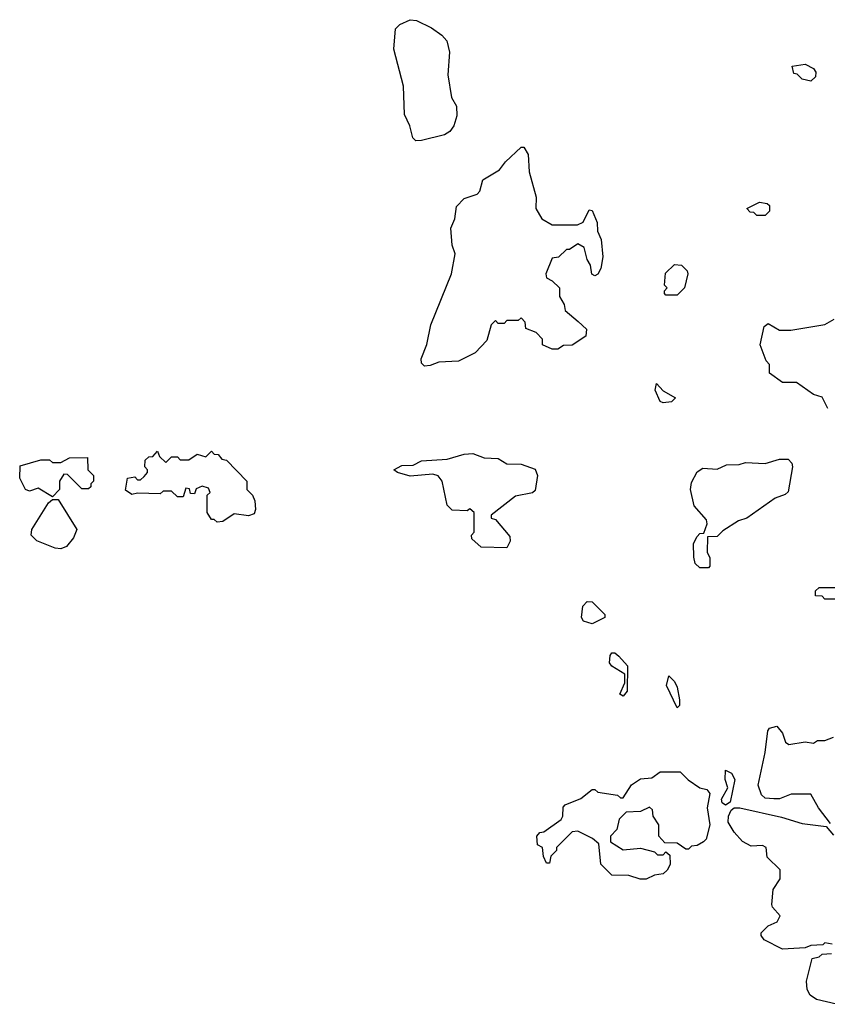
# Model space of a CAD drawing. Extents: x 1862350 to 2057294, y 212041 to 437318.
# Tile 198 of 256: x 1995720 to 1998563, y 303993 to 307459. Entities that reach past the tile are written whole.
import ezdxf

# ---------------------------------------------------------------- set-up
doc = ezdxf.new("R2010")
doc.units = 0

msp = doc.modelspace()

# ---------------------------------------------------------------- linework, layer by layer
at = {"layer": '0CON10XD'}
for points in [[(1997115, 307033.3), (1997103.9, 307043.9), (1997093.8, 307085), (1997074.2, 307125), (1997071.2, 307225), (1997037.5, 307355), (1997042.9, 307427.1), (1997058, 307442), (1997095, 307459.2), (1997116.6, 307456.6), (1997170.3, 307430.3), (1997206.7, 307405), (1997223.3, 307385), (1997233.3, 307345), (1997226.7, 307265), (1997240, 307185), (1997257.5, 307155), (1997259.3, 307120.7), (1997248.8, 307085), (1997234.2, 307065.8), (1997215.7, 307054.3), (1997135, 307033.8), (1997115, 307033.3)], [(1998505, 307242.5), (1998475, 307250), (1998457, 307267), (1998445, 307270), (1998440, 307295), (1998485, 307302.5), (1998515, 307287.5), (1998522.5, 307275), (1998521.7, 307258.3), (1998505, 307242.5)], [(1997145, 306240), (1997135, 306250), (1997133.8, 306265), (1997153.8, 306316.2), (1997167.5, 306385), (1997240, 306565), (1997252.5, 306635), (1997242.5, 306665), (1997237.5, 306725), (1997251.7, 306758.3), (1997258.3, 306801.7), (1997285, 306830), (1997330, 306845), (1997340, 306855), (1997350, 306895), (1997409.3, 306930.7), (1997430.7, 306959.3), (1997485, 307010), (1997495, 307010), (1997510, 306985), (1997513.6, 306923.6), (1997538, 306835), (1997536.7, 306795), (1997558.3, 306758.3), (1997595, 306737.5), (1997683.3, 306736.7), (1997703.3, 306746.7), (1997725, 306790), (1997735, 306787.5), (1997753.3, 306745), (1997753.8, 306715), (1997766.5, 306685), (1997772.5, 306625), (1997766.3, 306583.7), (1997755, 306563.3), (1997745, 306557.5), (1997733.8, 306563.8), (1997730, 306595), (1997717.5, 306615), (1997707, 306657), (1997685, 306670), (1997655, 306650), (1997645, 306650), (1997617, 306623), (1997595, 306620), (1997572.5, 306565), (1997575, 306550), (1997595, 306540), (1997620, 306515), (1997620, 306485), (1997637, 306457), (1997640, 306435), (1997686.4, 306396.4), (1997715, 306370), (1997712.5, 306345), (1997665, 306313.3), (1997635, 306312.5), (1997615, 306300), (1997595, 306300), (1997560, 306315), (1997560, 306335), (1997538.3, 306358.3), (1997501.7, 306371.7), (1997500, 306395), (1997485, 306410), (1997475, 306400), (1997435, 306400), (1997425, 306390), (1997405, 306390), (1997395, 306400), (1997380, 306385), (1997365, 306330), (1997323, 306287), (1997265, 306257.5), (1997195, 306253.3), (1997165, 306242.5), (1997145, 306240)], [(1998345, 306770), (1998315, 306770), (1998305, 306780), (1998291.7, 306781.7), (1998280, 306795), (1998325, 306816.7), (1998351.7, 306811.7), (1998360, 306805), (1998360, 306785), (1998345, 306770)], [(1998035, 306490), (1997995, 306490), (1997990, 306495), (1997990, 306505), (1998000, 306515), (1997990, 306525), (1997993, 306567), (1998025, 306597.5), (1998050, 306595), (1998070, 306575), (1998072.5, 306565), (1998060, 306515), (1998035, 306490)], [(1998565, 306090), (1998545, 306130), (1998515, 306140), (1998455, 306182.5), (1998405, 306182.5), (1998360, 306215), (1998360, 306245), (1998348.3, 306258.3), (1998326.7, 306315), (1998341.2, 306378.8), (1998355, 306390), (1998395, 306366.7), (1998435, 306366.2), (1998555, 306386.7), (1998587.5, 306405)], [(1997985, 306110), (1997974.2, 306115), (1997956.7, 306155), (1997961.7, 306178.3), (1997985, 306152.5), (1998028.3, 306128.3), (1998015, 306114), (1997985, 306110)], [(1996415, 305690), (1996405, 305700), (1996395, 305700), (1996380, 305725), (1996380, 305785), (1996390, 305795), (1996385, 305810), (1996362.5, 305817.5), (1996341.7, 305808.3), (1996335, 305790), (1996321.7, 305791.7), (1996318.3, 305808.3), (1996305, 305810), (1996295, 305780), (1996275, 305780), (1996255, 305800), (1996225, 305800), (1996215, 305790), (1996135, 305792.5), (1996115, 305787.5), (1996093, 305803), (1996100, 305845), (1996125, 305850), (1996135, 305840), (1996145, 305840), (1996158.3, 305851.7), (1996170, 305865), (1996170, 305875), (1996160, 305885), (1996161.7, 305908.3), (1996175, 305920), (1996188.3, 305921.7), (1996205, 305940), (1996211.7, 305921.7), (1996235, 305900), (1996255, 305920), (1996275, 305920), (1996285, 305910), (1996315, 305910), (1996345, 305930), (1996375, 305920), (1996395, 305940), (1996405, 305930), (1996418.3, 305928.3), (1996431.7, 305911.7), (1996448.3, 305908.3), (1996520, 305835), (1996520, 305805), (1996540, 305785), (1996547.5, 305765), (1996550, 305735), (1996545, 305720), (1996525, 305712.5), (1996475, 305720), (1996435, 305692.5), (1996415, 305690)], [(1997435, 305600), (1997345, 305602.5), (1997311.7, 305631.7), (1997310, 305645), (1997320, 305655), (1997320, 305725), (1997305, 305737.5), (1997295, 305730), (1997243, 305733), (1997225, 305750), (1997207.1, 305835), (1997193.8, 305853.8), (1997175, 305859.4), (1997095, 305852.5), (1997050, 305865), (1997037.5, 305875), (1997065, 305889.4), (1997105, 305890.8), (1997135, 305906.2), (1997225, 305912.2), (1997285, 305930), (1997315, 305932.5), (1997355, 305917.1), (1997405, 305914.4), (1997435, 305895.4), (1997485, 305894.6), (1997535, 305877.5), (1997542.5, 305855), (1997535, 305802.5), (1997525, 305793.3), (1997465, 305782.5), (1997380, 305715), (1997380, 305705), (1997395, 305700), (1997445, 305640), (1997446.4, 305623.6), (1997435, 305600)], [(1995835, 305780), (1995785, 305810), (1995755, 305800), (1995740, 305805), (1995720, 305845), (1995721.7, 305888.3), (1995795, 305910), (1995825, 305910), (1995835, 305900), (1995865, 305900), (1995895, 305917.5), (1995958.3, 305918.3), (1995960, 305875), (1995980, 305855), (1995980, 305835), (1995970, 305825), (1995970, 305815), (1995961.7, 305808.3), (1995938.3, 305808.3), (1995888.3, 305858.3), (1995875, 305860), (1995860, 305835), (1995860, 305805), (1995835, 305780)], [(1998145, 305530), (1998115, 305530), (1998097.5, 305545), (1998093, 305567), (1998092.5, 305615), (1998105, 305640), (1998115, 305650), (1998128.3, 305651.7), (1998140, 305685), (1998138.3, 305698.3), (1998095, 305747.5), (1998081.4, 305805), (1998085, 305830), (1998105, 305867.5), (1998125, 305880), (1998175, 305877.5), (1998208.3, 305891.7), (1998253, 305893), (1998275, 305900), (1998345, 305896.7), (1998395, 305912.5), (1998425, 305912.5), (1998438.3, 305898.3), (1998441.2, 305885), (1998425, 305797.5), (1998415, 305787.5), (1998380, 305775), (1998280, 305705), (1998250, 305695), (1998195, 305660), (1998175, 305640), (1998141.7, 305638.3), (1998140, 305585), (1998150, 305565), (1998150, 305535), (1998145, 305530)], [(1995865, 305596.9), (1995845, 305598.9), (1995780, 305625), (1995760, 305645), (1995763.3, 305665), (1995821.2, 305758.8), (1995835, 305770), (1995855, 305770), (1995920.8, 305665), (1995910, 305635), (1995885, 305604.3), (1995865, 305596.9)], [(1998705, 305420), (1998555, 305420), (1998545, 305430), (1998521.7, 305431.7), (1998521.7, 305448.3), (1998535, 305460), (1998635, 305460)], [(1997735, 305332.5), (1997705, 305342.5), (1997697.5, 305355), (1997702.5, 305395), (1997718.3, 305411.7), (1997735, 305410), (1997780, 305365), (1997780, 305355), (1997735, 305332.5)], [(1997845, 305077.5), (1997833.3, 305085), (1997850, 305125), (1997850, 305155), (1997805, 305183.3), (1997796.7, 305195), (1997798.3, 305221.7), (1997805, 305230), (1997815, 305230), (1997829.3, 305219.3), (1997860, 305185), (1997858.8, 305095), (1997845, 305077.5)], [(1998035, 305037.5), (1997997.5, 305115), (1998005, 305150), (1998025, 305130), (1998035, 305110), (1998043.3, 305065), (1998042.5, 305045), (1998035, 305037.5)], [(1998575, 304630), (1998532.5, 304685), (1998505, 304732.5), (1998436.4, 304733.6), (1998395, 304716.7), (1998375, 304716.2), (1998345, 304718.8), (1998331.2, 304731.2), (1998320, 304765), (1998345, 304880), (1998353.9, 304956.1), (1998360, 304965), (1998385, 304972.5), (1998405, 304947.5), (1998415.8, 304915.8), (1998427.7, 304907.7), (1998485, 304917.5), (1998515, 304912.5), (1998528.3, 304921.7), (1998555, 304922.5), (1998585, 304933.3)], [(1997925, 304433.3), (1997903.9, 304433.9), (1997865, 304446.7), (1997805, 304447.5), (1997766.4, 304486.4), (1997758.3, 304558.3), (1997737, 304577), (1997685, 304602.5), (1997665, 304600), (1997610, 304545), (1997610, 304535), (1997590, 304515), (1997585, 304490), (1997575, 304490), (1997563.6, 304513.6), (1997560, 304545), (1997542.5, 304555), (1997540, 304585), (1997551.7, 304598.3), (1997565, 304600), (1997626.4, 304643.6), (1997632.5, 304655), (1997633, 304687), (1997640, 304695), (1997695, 304717.5), (1997735, 304750), (1997745, 304750), (1997755, 304740), (1997825, 304730), (1997835, 304720), (1997845, 304720), (1997873.6, 304766.4), (1997905, 304787.5), (1997945, 304790), (1997975, 304811.2), (1998045, 304811.2), (1998073.3, 304783.3), (1998115, 304755.8), (1998139.4, 304749.4), (1998150, 304735), (1998139.7, 304685), (1998149.4, 304625), (1998136.2, 304575), (1998127.5, 304565), (1998105, 304552.5), (1998085, 304550), (1998075, 304540), (1998065, 304540), (1998035, 304560), (1997991.7, 304561.7), (1997970, 304585), (1997970, 304625), (1997950, 304655), (1997948.3, 304678.3), (1997937.5, 304687.5), (1997905, 304672.5), (1997855, 304670), (1997830, 304645), (1997821.7, 304608.3), (1997800, 304585), (1997800, 304565), (1997845, 304537.5), (1997905, 304542.5), (1997955, 304530), (1997965, 304520), (1997985, 304520), (1997995, 304530), (1998008.3, 304518.3), (1998010, 304485), (1998000, 304465), (1997985, 304452.5), (1997955, 304447.5), (1997925, 304433.3)], [(1998205, 304694.4), (1998192.9, 304702.9), (1998190.4, 304715), (1998212.5, 304755), (1998204, 304785), (1998205, 304817.5), (1998226.4, 304806.4), (1998237.5, 304785), (1998221.2, 304705), (1998205, 304694.4)], [(1998580, 304205), (1998555, 304210), (1998547, 304203), (1998505, 304200), (1998485, 304192.5), (1998405, 304187.5), (1998340.7, 304220.7), (1998330, 304235), (1998330, 304245), (1998355, 304270), (1998386.4, 304283.6), (1998397.5, 304305), (1998370, 304335), (1998367.5, 304345), (1998373, 304397), (1998397.5, 304435), (1998397, 304467), (1998351.7, 304511.7), (1998347.5, 304545), (1998335, 304552.5), (1998295, 304550), (1998265, 304566.7), (1998235, 304599.2), (1998213.8, 304635), (1998214.8, 304655.2), (1998225, 304676.7), (1998235.6, 304684.4), (1998255, 304684.6), (1998402.3, 304652.3), (1998475, 304629.6), (1998559.3, 304619.3), (1998585, 304588.8)], [(1998595, 303993.3), (1998525, 304010), (1998502.5, 304025), (1998492.5, 304045), (1998490, 304075), (1998510, 304155), (1998535, 304160), (1998545, 304170), (1998578.3, 304171.7)]]:
    msp.add_lwpolyline(points, dxfattribs=at)

doc.saveas('drawing.dxf')
